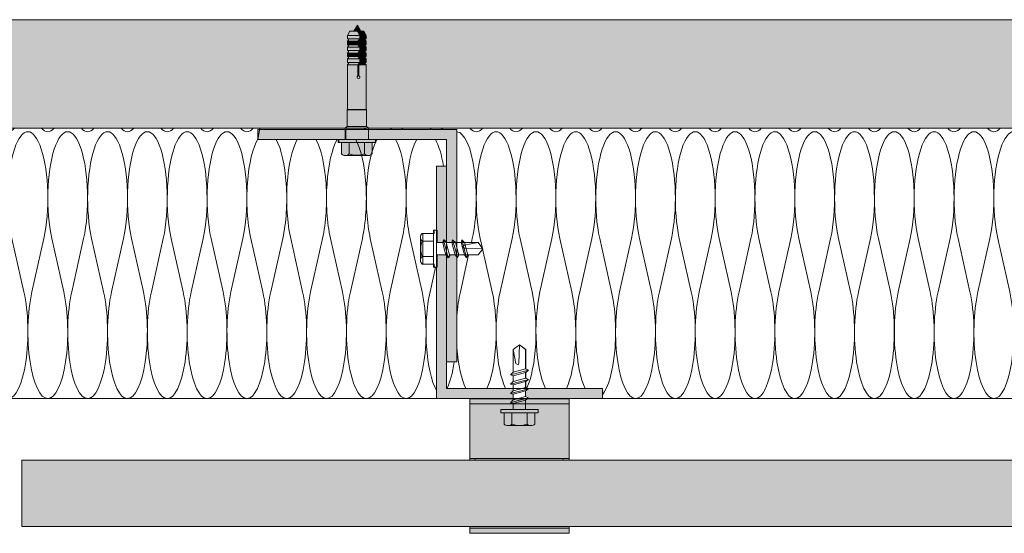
# Model space of a CAD drawing. Extents: x -106507 to -42801, y 48734 to 74234.
# Tile 10 of 69: x -93536 to -90568, y 68486 to 70034. Entities that reach past the tile are written whole.
import ezdxf

# ---------------------------------------------------------------- set-up
doc = ezdxf.new("R2010")
doc.units = 0
doc.header["$MEASUREMENT"] = 0
for name, color, linetype, lineweight, true_color in [('2D - Ogólne_Pen_No__2', 7, 'Continuous', 15, 0x7f7f7f), ('2D Drafting - General_Pen_No__102', 7, 'Continuous', 13, 0xcccccc), ('2D Drafting - General_Pen_No__141', 7, 'Continuous', 0, 0xe8e8e8), ('2D Drafting - General_Pen_No__2', 7, 'Continuous', 15, 0x7f7f7f), ('2D Drafting - General_Pen_No__61', 7, 'Continuous', 20, 0x6a6a6a), ('2D Drafting - General_Pen_No__81', 7, 'Continuous', 20, 0x6a6a6a)]:
    doc.layers.add(name, color=color, linetype=linetype, lineweight=lineweight, true_color=true_color)
doc.layers.add('2D Drafting - General_Pen_No__1', color=7, linetype='Continuous', lineweight=13)
doc.layers.add('2D Drafting - General_Pen_No__121', color=255, linetype='Continuous', lineweight=0)

# ---------------------------------------------------------------- blocks, each defined once
blk = doc.blocks.new('*X30')
at = {"layer": '2D Drafting - General_Pen_No__61', "linetype": 'Continuous'}
for p, q in [((-92171.9, 69374.7), (-92174.7, 69362.3)), ((-92147.9, 69374.7), (-92141.2, 69344.7)), ((-92051.9, 69374.7), (-92087.9, 69213.9)), ((-92027.9, 69374.7), (-91991.9, 69213.9)), ((-91931.9, 69374.7), (-91967.9, 69213.9)), ((-91907.9, 69374.7), (-91871.9, 69213.9)), ((-91811.9, 69374.7), (-91847.9, 69213.9)), ((-91787.9, 69374.7), (-91751.9, 69213.9)), ((-91691.9, 69374.7), (-91727.9, 69213.9)), ((-91667.9, 69374.7), (-91631.9, 69213.9)), ((-91571.9, 69374.7), (-91607.9, 69213.9)), ((-91547.9, 69374.7), (-91511.9, 69213.9)), ((-91451.9, 69374.7), (-91487.9, 69213.9)), ((-91427.9, 69374.7), (-91391.9, 69213.9)), ((-91331.9, 69374.7), (-91367.9, 69213.9)), ((-91307.9, 69374.7), (-91271.9, 69213.9)), ((-91211.9, 69374.7), (-91247.9, 69213.9)), ((-91187.9, 69374.7), (-91151.9, 69213.9)), ((-91091.9, 69374.7), (-91127.9, 69213.9)), ((-91067.9, 69374.7), (-91031.9, 69213.9)), ((-90971.9, 69374.7), (-91007.9, 69213.9)), ((-90947.9, 69374.7), (-90911.9, 69213.9)), ((-90851.9, 69374.7), (-90887.9, 69213.9)), ((-90827.9, 69374.7), (-90791.9, 69213.9)), ((-90731.9, 69374.7), (-90767.9, 69213.9)), ((-90707.9, 69374.7), (-90671.9, 69213.9)), ((-90611.9, 69374.7), (-90647.9, 69213.9)), ((-90587.9, 69374.7), (-90551.9, 69213.9)), ((-92183, 69325), (-92207.9, 69213.9)), ((-92140.8, 69343.1), (-92111.9, 69213.9))]:
    blk.add_line(p, q, dxfattribs=at)
for centre, start_param, end_param in [((-92099.9, 69495.3), 0.927295, 5.35589), ((-91979.9, 69495.3), 0.927295, 5.35589), ((-91859.9, 69495.3), 0.927295, 5.35589), ((-91739.9, 69495.3), 0.927295, 5.35589), ((-91619.9, 69495.3), 0.927295, 5.35589), ((-91499.9, 69495.3), 0.927295, 5.35589), ((-91379.9, 69495.3), 0.927295, 5.35589), ((-91259.9, 69495.3), 0.927295, 5.35589), ((-91139.9, 69495.3), 0.927295, 5.35589), ((-91019.9, 69495.3), 0.927295, 5.35589), ((-90899.9, 69495.3), 0.927295, 5.35589), ((-90779.9, 69495.3), 0.927295, 5.35589), ((-90659.9, 69495.3), 0.927295, 5.35589), ((-90539.9, 69495.3), 0.927295, 5.35589), ((-92399.9, 69897.3), 5.962114, 6.023139), ((-92399.9, 69897.3), 0.260046, 0.321072), ((-92279.9, 69897.3), 5.962114, 6.023139), ((-92279.9, 69897.3), 0.260046, 0.321072), ((-92219.9, 69495.3), 0.927295, 3.112603), ((-92159.9, 69897.3), 5.962114, 6.283185), ((-92159.9, 69897.3), 0, 0.321072), ((-92039.9, 69897.3), 5.962114, 6.283185), ((-92039.9, 69897.3), 0, 0.321072), ((-91919.9, 69897.3), 5.962114, 6.283185), ((-91919.9, 69897.3), 0, 0.321072), ((-91799.9, 69897.3), 5.962114, 6.283185), ((-91799.9, 69897.3), 0, 0.321072), ((-91679.9, 69897.3), 5.962114, 6.283185), ((-91679.9, 69897.3), 0, 0.321072), ((-91559.9, 69897.3), 5.962114, 6.283185), ((-91559.9, 69897.3), 0, 0.321072), ((-91439.9, 69897.3), 5.962114, 6.283185), ((-91439.9, 69897.3), 0, 0.321072), ((-91319.9, 69897.3), 5.962114, 6.283185), ((-91319.9, 69897.3), 0, 0.321072), ((-91199.9, 69897.3), 5.962114, 6.283185), ((-91199.9, 69897.3), 0, 0.321072), ((-91079.9, 69897.3), 5.962114, 6.283185), ((-91079.9, 69897.3), 0, 0.321072), ((-90959.9, 69897.3), 5.962114, 6.283185), ((-90959.9, 69897.3), 0, 0.321072), ((-90839.9, 69897.3), 5.962114, 6.283185), ((-90839.9, 69897.3), 0, 0.321072), ((-90719.9, 69897.3), 5.962114, 6.283185), ((-90719.9, 69897.3), 0, 0.321072), ((-90599.9, 69897.3), 5.962114, 6.283185), ((-90599.9, 69897.3), 0, 0.321072), ((-92159.9, 69093.3), 4.068888, 4.471032), ((-92159.9, 69093.3), 0.553392, 2.214297), ((-92039.9, 69093.3), 4.068888, 5.729793), ((-92039.9, 69093.3), 0.571829, 2.214297), ((-91919.9, 69093.3), 4.068888, 5.729793), ((-91919.9, 69093.3), 0.553392, 2.214297), ((-91799.9, 69093.3), 4.068888, 5.729793), ((-91799.9, 69093.3), 0.34394, 2.214297), ((-91679.9, 69093.3), 4.068888, 6.283185), ((-91679.9, 69093.3), 0, 2.214297), ((-91559.9, 69093.3), 4.068888, 6.283185), ((-91559.9, 69093.3), 0, 2.214297), ((-91439.9, 69093.3), 4.068888, 6.283185), ((-91439.9, 69093.3), 0, 2.214297), ((-91319.9, 69093.3), 4.068888, 6.283185), ((-91319.9, 69093.3), 0, 2.214297), ((-91199.9, 69093.3), 4.068888, 6.283185), ((-91199.9, 69093.3), 0, 2.214297), ((-91079.9, 69093.3), 4.068888, 6.283185), ((-91079.9, 69093.3), 0, 2.214297), ((-90959.9, 69093.3), 4.068888, 6.283185), ((-90959.9, 69093.3), 0, 2.214297), ((-90839.9, 69093.3), 4.068888, 6.283185), ((-90839.9, 69093.3), 0, 2.214297), ((-90719.9, 69093.3), 4.068888, 6.283185), ((-90719.9, 69093.3), 0, 2.214297), ((-90599.9, 69093.3), 4.068888, 6.283185), ((-90599.9, 69093.3), 0, 2.214297), ((-92159.9, 69093.3), 4.953746, 5.729793), ((-92279.9, 69093.3), 0.553392, 1.104937)]:
    blk.add_ellipse(centre, major_axis=(0, -201), ratio=0.298507, start_param=start_param, end_param=end_param, dxfattribs=at)
blk = doc.blocks.new('Fill_15')
at = {"layer": '2D Drafting - General_Pen_No__2', "linetype": 'Continuous'}
for p, q in [((-92485.1, 69703.1), (-92485.1, 69706.6)), ((-92485.1, 69706.6), (-91689.4, 69706.6)), ((-92218.2, 69703.1), (-92485.1, 69703.1)), ((-92218.2, 69692.3), (-92218.2, 69703.1)), ((-92218.2, 69362.3), (-92218.2, 69692.3)), ((-91689.4, 69706.6), (-83399.9, 69706.6)), ((-92205.4, 69362.3), (-92218.2, 69362.3)), ((-92203.3, 69370.5), (-92205.4, 69362.3)), ((-92195.1, 69362.3), (-92203.3, 69370.5)), ((-92154.4, 69362.3), (-92195.1, 69362.3)), ((-92140.4, 69343.7), (-92154.4, 69362.3)), ((-92216.7, 69316.8), (-92212.9, 69325)), ((-92212.9, 69325), (-92195.5, 69325)), ((-92195.5, 69325), (-92188.9, 69316.8)), ((-92188.9, 69316.8), (-92185.1, 69325)), ((-92185.1, 69325), (-92154.4, 69325)), ((-92154.4, 69325), (-92140.4, 69343.7)), ((-92218.2, 69003), (-92218.2, 69318.6)), ((-92218.2, 69318.6), (-92216.7, 69316.8)), ((-92029.7, 69054.1), (-92048.3, 69040.2)), ((-92011, 69040.2), (-92029.7, 69054.1)), ((-92048.3, 69040.2), (-92048.3, 68971.6)), ((-92011, 68981.6), (-92011, 69040.2)), ((-92249.7, 68922.3), (-92249.7, 69003)), ((-92249.7, 69003), (-92248.2, 69003)), ((-92248.2, 69003), (-92218.2, 69003)), ((-92048.3, 68971.6), (-92056.5, 68963.4)), ((-92002.8, 68977.8), (-92011, 68981.6)), ((-92011, 68971.2), (-92002.8, 68977.8)), ((-92011, 68953.8), (-92011, 68971.2)), ((-92056.5, 68963.4), (-92048.3, 68961.2)), ((-92048.3, 68943.8), (-92056.5, 68935.6)), ((-92056.5, 68935.6), (-92048.3, 68933.4)), ((-92048.3, 68961.2), (-92048.3, 68943.8)), ((-92002.8, 68950), (-92011, 68953.8)), ((-92011, 68943.4), (-92002.8, 68950)), ((-92011, 68926), (-92011, 68943.4)), ((-92048.3, 68922.3), (-92249.7, 68922.3)), ((-92048.3, 68933.4), (-92048.3, 68922.3)), ((-92003.2, 68922.3), (-92011, 68926)), ((-91779.7, 68922.3), (-92003.2, 68922.3)), ((-91779.7, 68892.3), (-91779.7, 68922.3)), ((-91689.4, 68892.3), (-91779.7, 68892.3)), ((-83399.9, 68892.3), (-91689.4, 68892.3))]:
    blk.add_line(p, q, dxfattribs=at)
at = {"layer": '2D Drafting - General_Pen_No__61', "linetype": 'Continuous'}
blk.add_blockref('*X30', (0, 0), dxfattribs=at)
blk = doc.blocks.new('*X32')
at = {"layer": '2D Drafting - General_Pen_No__61', "linetype": 'Continuous'}
for q in [(-91979, 68892.3), (-91974.1, 68891.5)]:
    blk.add_line((-91977.6, 68892), q, dxfattribs=at)
blk = doc.blocks.new('Fill_16')
at = {"layer": '2D Drafting - General_Pen_No__1', "linetype": 'Continuous'}
for p, q in [((-92006.3, 68891.5), (-92005.3, 68892.3)), ((-91879.7, 68891.5), (-92006.3, 68891.5)), ((-92005.3, 68892.3), (-91879.7, 68892.3)), ((-91879.7, 68892.3), (-91879.7, 68891.5))]:
    blk.add_line(p, q, dxfattribs=at)
at = {"layer": '2D Drafting - General_Pen_No__61', "linetype": 'Continuous'}
blk.add_blockref('*X32', (0, 0), dxfattribs=at)
blk = doc.blocks.new('*X34')
at = {"layer": '2D Drafting - General_Pen_No__61', "linetype": 'Continuous'}
for p, q in [((-94759.2, 69374.7), (-94723.2, 69213.9)), ((-94663.2, 69374.7), (-94699.2, 69213.9)), ((-94639.2, 69374.7), (-94603.2, 69213.9)), ((-94543.2, 69374.7), (-94579.2, 69213.9)), ((-94519.2, 69374.7), (-94483.2, 69213.9)), ((-94423.2, 69374.7), (-94459.2, 69213.9)), ((-94399.2, 69374.7), (-94363.2, 69213.9)), ((-94303.2, 69374.7), (-94339.2, 69213.9)), ((-94279.2, 69374.7), (-94243.2, 69213.9)), ((-94183.2, 69374.7), (-94219.2, 69213.9)), ((-94159.2, 69374.7), (-94123.2, 69213.9)), ((-94063.2, 69374.7), (-94099.2, 69213.9)), ((-94039.2, 69374.7), (-94003.2, 69213.9)), ((-93943.2, 69374.7), (-93979.2, 69213.9)), ((-93919.2, 69374.7), (-93883.2, 69213.9)), ((-93823.2, 69374.7), (-93859.2, 69213.9)), ((-93799.2, 69374.7), (-93763.2, 69213.9)), ((-93703.2, 69374.7), (-93739.2, 69213.9)), ((-93679.2, 69374.7), (-93643.2, 69213.9)), ((-93583.2, 69374.7), (-93619.2, 69213.9)), ((-93559.2, 69374.7), (-93523.2, 69213.9)), ((-93463.2, 69374.7), (-93499.2, 69213.9)), ((-93439.2, 69374.7), (-93403.2, 69213.9)), ((-93343.2, 69374.7), (-93379.2, 69213.9)), ((-93319.2, 69374.7), (-93283.2, 69213.9)), ((-93223.2, 69374.7), (-93259.2, 69213.9)), ((-93199.2, 69374.7), (-93163.2, 69213.9)), ((-93103.2, 69374.7), (-93139.2, 69213.9)), ((-93079.2, 69374.7), (-93043.2, 69213.9)), ((-92983.2, 69374.7), (-93019.2, 69213.9)), ((-92959.2, 69374.7), (-92923.2, 69213.9)), ((-92863.2, 69374.7), (-92899.2, 69213.9)), ((-92839.2, 69374.7), (-92803.2, 69213.9)), ((-92743.2, 69374.7), (-92779.2, 69213.9)), ((-92719.2, 69374.7), (-92683.2, 69213.9)), ((-92623.2, 69374.7), (-92659.2, 69213.9)), ((-92599.2, 69374.7), (-92563.2, 69213.9)), ((-92503.2, 69374.7), (-92539.2, 69213.9)), ((-92479.2, 69374.7), (-92443.2, 69213.9)), ((-92383.2, 69374.7), (-92419.2, 69213.9)), ((-92359.2, 69374.7), (-92323.2, 69213.9)), ((-94800.5, 69297.4), (-94819.2, 69213.9)), ((-92282.7, 69287.7), (-92299.2, 69213.9))]:
    blk.add_line(p, q, dxfattribs=at)
for centre, start_param, end_param in [((-94231.2, 69495.3), 4.068888, 8.497483), ((-94111.2, 69495.3), 4.068888, 8.497483), ((-93991.2, 69495.3), 4.068888, 8.497483), ((-93871.2, 69495.3), 4.068888, 8.497483), ((-93751.2, 69495.3), 4.068888, 8.497483), ((-93631.2, 69495.3), 4.068888, 8.497483), ((-93511.2, 69495.3), 4.068888, 8.497483), ((-93391.2, 69495.3), 4.068888, 8.497483), ((-93271.2, 69495.3), 4.068888, 8.497483), ((-93151.2, 69495.3), 4.068888, 8.497483), ((-93031.2, 69495.3), 4.068888, 8.497483), ((-92911.2, 69495.3), 4.068888, 8.497483), ((-94291.2, 69897.3), 3.257061, 3.462663), ((-94171.2, 69897.3), 2.820522, 3.141593), ((-94171.2, 69897.3), 3.141593, 3.462663), ((-94051.2, 69897.3), 2.820522, 3.141593), ((-94051.2, 69897.3), 3.141593, 3.462663), ((-93931.2, 69897.3), 2.820522, 3.141593), ((-93931.2, 69897.3), 3.141593, 3.462663), ((-93811.2, 69897.3), 2.820522, 3.141593), ((-93811.2, 69897.3), 3.141593, 3.462663), ((-93691.2, 69897.3), 2.820522, 3.141593), ((-93691.2, 69897.3), 3.141593, 3.462663), ((-93571.2, 69897.3), 2.820522, 3.141593), ((-93571.2, 69897.3), 3.141593, 3.462663), ((-93451.2, 69897.3), 2.820522, 3.141593), ((-93451.2, 69897.3), 3.141593, 3.462663), ((-93331.2, 69897.3), 2.820522, 3.141593), ((-93331.2, 69897.3), 3.141593, 3.462663), ((-93211.2, 69897.3), 2.820522, 3.141593), ((-93211.2, 69897.3), 3.141593, 3.462663), ((-93091.2, 69897.3), 2.820522, 3.141593), ((-93091.2, 69897.3), 3.141593, 3.462663), ((-92971.2, 69897.3), 2.820522, 3.141593), ((-92971.2, 69897.3), 3.141593, 3.462663), ((-92851.2, 69897.3), 2.820522, 3.141593), ((-92851.2, 69897.3), 3.141593, 3.462663), ((-94831.2, 69495.3), 4.160174, 5.797528), ((-94711.2, 69495.3), 0.485657, 2.214297), ((-94711.2, 69495.3), 4.068888, 5.797528), ((-94591.2, 69495.3), 0.485657, 2.214297), ((-94591.2, 69495.3), 4.068888, 5.797528), ((-94471.2, 69495.3), 0.485657, 2.214297), ((-94471.2, 69495.3), 4.068888, 5.797528), ((-94351.2, 69495.3), 0.485657, 2.214297), ((-94351.2, 69495.3), 4.068888, 5.797528), ((-92791.2, 69495.3), 0.455257, 2.214297), ((-92791.2, 69495.3), 4.068888, 5.797528), ((-92671.2, 69495.3), 0.485657, 2.214297), ((-92671.2, 69495.3), 4.068888, 5.797528), ((-92551.2, 69495.3), 0.485657, 2.214297), ((-92551.2, 69495.3), 4.068888, 5.797528), ((-92431.2, 69495.3), 0.485657, 2.214297), ((-92431.2, 69495.3), 4.068888, 5.797528), ((-92311.2, 69495.3), 0.485657, 2.214297), ((-92311.2, 69495.3), 5.215995, 5.797528), ((-94771.2, 69093.3), 0.927295, 1.034619), ((-94651.2, 69093.3), 0.927295, 3.141593), ((-94651.2, 69093.3), 3.141593, 5.35589), ((-94531.2, 69093.3), 0.927295, 3.141593), ((-94531.2, 69093.3), 3.141593, 5.35589), ((-94411.2, 69093.3), 0.927295, 3.141593), ((-94411.2, 69093.3), 3.141593, 5.35589), ((-94291.2, 69093.3), 0.927295, 3.141593), ((-94291.2, 69093.3), 3.141593, 5.35589), ((-94171.2, 69093.3), 0.927295, 3.141593), ((-94171.2, 69093.3), 3.141593, 5.35589), ((-94051.2, 69093.3), 0.927295, 3.141593), ((-94051.2, 69093.3), 3.141593, 5.35589), ((-93931.2, 69093.3), 0.927295, 3.141593), ((-93931.2, 69093.3), 3.141593, 5.35589), ((-93811.2, 69093.3), 0.927295, 3.141593), ((-93811.2, 69093.3), 3.141593, 5.35589), ((-93691.2, 69093.3), 0.927295, 3.141593), ((-93691.2, 69093.3), 3.141593, 5.35589), ((-93571.2, 69093.3), 0.927295, 3.141593), ((-93571.2, 69093.3), 3.141593, 5.35589), ((-93451.2, 69093.3), 0.927295, 3.141593), ((-93451.2, 69093.3), 3.141593, 5.35589), ((-93331.2, 69093.3), 0.927295, 3.141593), ((-93331.2, 69093.3), 3.141593, 5.35589), ((-93211.2, 69093.3), 0.927295, 3.141593), ((-93211.2, 69093.3), 3.141593, 5.35589), ((-93091.2, 69093.3), 0.927295, 3.141593), ((-93091.2, 69093.3), 3.141593, 5.35589), ((-92971.2, 69093.3), 0.927295, 3.141593), ((-92971.2, 69093.3), 3.141593, 5.35589), ((-92851.2, 69093.3), 0.927295, 3.141593), ((-92851.2, 69093.3), 3.141593, 5.35589), ((-92731.2, 69093.3), 0.927295, 3.141593), ((-92731.2, 69093.3), 3.141593, 5.35589), ((-92611.2, 69093.3), 0.927295, 3.141593), ((-92611.2, 69093.3), 3.141593, 5.35589), ((-92491.2, 69093.3), 0.927295, 3.141593), ((-92491.2, 69093.3), 3.141593, 5.35589), ((-92371.2, 69093.3), 0.927295, 3.141593), ((-92371.2, 69093.3), 3.141593, 5.35589), ((-92251.2, 69093.3), 0.927295, 2.648145), ((-94771.2, 69093.3), 2.106973, 3.141593)]:
    blk.add_ellipse(centre, major_axis=(0, 201), ratio=0.298507, start_param=start_param, end_param=end_param, dxfattribs=at)
blk = doc.blocks.new('Fill_17')
at = {"layer": '2D Drafting - General_Pen_No__2', "linetype": 'Continuous'}
for p, q in [((-93560.3, 69706.6), (-94290.8, 69706.6)), ((-94290.8, 69706.6), (-94290.1, 69703.1)), ((-94290.1, 69703.1), (-94284.3, 69703.1)), ((-94284.3, 69703.1), (-94284.3, 69673.1)), ((-92811.7, 69706.6), (-93561.2, 69706.6)), ((-93561.2, 69706.6), (-93560.3, 69706.6)), ((-92818.2, 69673.1), (-92811.7, 69706.6)), ((-94852.8, 69673.1), (-94852.8, 69592.3)), ((-94721, 69673.1), (-94852.8, 69673.1)), ((-94601.9, 69673.1), (-94721, 69673.1)), ((-94566.8, 69673.1), (-94601.9, 69673.1)), ((-94456.4, 69673.1), (-94566.8, 69673.1)), ((-94284.3, 69673.1), (-94456.4, 69673.1)), ((-92623.4, 69673.1), (-92818.2, 69673.1)), ((-92574.1, 69673.1), (-92623.4, 69673.1)), ((-92462.2, 69673.1), (-92574.1, 69673.1)), ((-92396.2, 69673.1), (-92462.2, 69673.1)), ((-92249.7, 69673.1), (-92396.2, 69673.1)), ((-92249.7, 69592.3), (-92249.7, 69673.1)), ((-94852.8, 69592.3), (-94822.8, 69592.3)), ((-94822.8, 69592.3), (-94822.8, 69399.6)), ((-92279.7, 69399.6), (-92279.7, 69592.3)), ((-92279.7, 69592.3), (-92249.7, 69592.3)), ((-94822.8, 69399.6), (-94813.5, 69399.6)), ((-94813.5, 69399.6), (-94813.5, 69389.9)), ((-94813.5, 69389.9), (-94779.3, 69389.9)), ((-92321, 69297.4), (-92321, 69389.9)), ((-92321, 69389.9), (-92286.8, 69389.9)), ((-92286.8, 69389.9), (-92286.8, 69399.6)), ((-92286.8, 69399.6), (-92279.7, 69399.6)), ((-94774.4, 69378.2), (-94774.4, 69309.1)), ((-94779.3, 69297.4), (-94813.5, 69297.4)), ((-94813.5, 69297.4), (-94813.5, 69287.7)), ((-92286.8, 69297.4), (-92321, 69297.4)), ((-92286.8, 69287.7), (-92286.8, 69297.4)), ((-94813.5, 69287.7), (-94822.8, 69287.7)), ((-94822.8, 69287.7), (-94822.8, 68892.3)), ((-92279.7, 69287.7), (-92286.8, 69287.7)), ((-92279.7, 68892.3), (-92279.7, 69287.7)), ((-94822.8, 68892.3), (-93561.2, 68892.3)), ((-93561.2, 68892.3), (-92279.7, 68892.3))]:
    blk.add_line(p, q, dxfattribs=at)
for centre, start, end in [((-94790.8, 69378.2), 0, 45.522), ((-94790.8, 69309.1), 314.478, 0)]:
    blk.add_arc(centre, 16.3, start, end, dxfattribs=at)
at = {"layer": '2D Drafting - General_Pen_No__61', "linetype": 'Continuous'}
blk.add_blockref('*X34', (0, 0), dxfattribs=at)

msp = doc.modelspace()

# ---------------------------------------------------------------- hatches: boundary and pattern name
at = {"layer": '2D Drafting - General_Pen_No__102', "linetype": 'Continuous'}
for points in [[(-92179.67, 68876.49), (-91879.67, 68876.49), (-91879.67, 68891.49), (-92179.67, 68891.49)], [(-91879.67, 68711.49), (-91879.67, 68876.49), (-92179.67, 68876.49), (-92179.67, 68711.49)], [(-92179.67, 68711.49), (-92179.67, 68706.58), (-91879.67, 68706.58), (-91879.67, 68711.49)], [(-91879.67, 68501.49), (-91879.67, 68506.58), (-92179.67, 68506.58), (-92179.67, 68501.49)], [(-91879.67, 68486.49), (-91879.67, 68501.49), (-92179.67, 68501.49), (-92179.67, 68486.49)]]:
    msp.add_hatch(color=256, dxfattribs=at).paths.add_polyline_path(points, flags=0)
at = {"layer": '2D Drafting - General_Pen_No__121', "linetype": 'Continuous'}
for points in [[(-92518.16, 70017.66), (-92528.97, 69998.93), (-92507.35, 69998.93)], [(-92540.93, 69998.93), (-92548.08, 69986.55), (-92510.59, 69986.55), (-92517.74, 69998.93)], [(-92548.08, 69976.2), (-92510.59, 69976.2), (-92510.59, 69986.55), (-92548.08, 69986.55)], [(-92545.12, 69976.2), (-92545.12, 69972.5), (-92548.08, 69968.76), (-92516.34, 69968.76), (-92510.59, 69976.2)], [(-92517.74, 69998.93), (-92510.59, 69986.55), (-92507.64, 69986.55), (-92514.78, 69998.93)], [(-92513.38, 69968.76), (-92507.64, 69976.2), (-92510.59, 69976.2), (-92516.34, 69968.76)], [(-92514.78, 69998.93), (-92507.64, 69986.55), (-92491.73, 69986.55), (-92498.87, 69998.93)], [(-92494.68, 69976.2), (-92507.64, 69976.2), (-92513.38, 69968.76), (-92491.73, 69968.76), (-92494.68, 69972.5)], [(-92507.64, 69976.2), (-92507.64, 69986.55), (-92510.59, 69986.55), (-92510.59, 69976.2)], [(-92507.64, 69976.2), (-92491.73, 69976.2), (-92491.73, 69986.55), (-92507.64, 69986.55)], [(-92548.08, 69968.76), (-92548.08, 69958.4), (-92516.34, 69958.4), (-92516.34, 69968.76)], [(-92545.12, 69958.4), (-92545.12, 69954.7), (-92548.08, 69950.96), (-92510.59, 69950.96), (-92516.34, 69958.4)], [(-92548.08, 69950.96), (-92548.08, 69940.61), (-92510.59, 69940.61), (-92510.59, 69950.96)], [(-92513.38, 69958.4), (-92513.38, 69968.76), (-92516.34, 69968.76), (-92516.34, 69958.4)], [(-92516.34, 69958.4), (-92510.59, 69950.96), (-92507.64, 69950.96), (-92513.38, 69958.4)], [(-92491.73, 69968.76), (-92513.38, 69968.76), (-92513.38, 69958.4), (-92491.73, 69958.4)], [(-92494.68, 69958.4), (-92513.38, 69958.4), (-92507.64, 69950.96), (-92491.73, 69950.96), (-92494.68, 69954.7)], [(-92510.59, 69950.96), (-92510.59, 69940.61), (-92507.64, 69940.61), (-92507.64, 69950.96)], [(-92491.73, 69950.96), (-92507.64, 69950.96), (-92507.64, 69940.61), (-92491.73, 69940.61)], [(-92545.12, 69940.61), (-92545.12, 69936.91), (-92548.08, 69933.16), (-92516.34, 69933.16), (-92510.59, 69940.61)], [(-92548.08, 69922.81), (-92516.34, 69922.81), (-92516.34, 69933.16), (-92548.08, 69933.16)], [(-92545.12, 69922.81), (-92545.12, 69919.11), (-92548.08, 69915.37), (-92510.59, 69915.37), (-92516.34, 69922.81)], [(-92548.08, 69905.01), (-92510.59, 69905.01), (-92510.59, 69915.37), (-92548.08, 69915.37)], [(-92510.59, 69940.61), (-92516.34, 69933.16), (-92513.38, 69933.16), (-92507.64, 69940.61)], [(-92513.38, 69922.81), (-92513.38, 69933.16), (-92516.34, 69933.16), (-92516.34, 69922.81)], [(-92516.34, 69922.81), (-92510.59, 69915.37), (-92507.64, 69915.37), (-92513.38, 69922.81)], [(-92513.38, 69933.16), (-92491.73, 69933.16), (-92494.68, 69936.91), (-92494.68, 69940.61), (-92507.64, 69940.61)], [(-92491.73, 69933.16), (-92513.38, 69933.16), (-92513.38, 69922.81), (-92491.73, 69922.81)], [(-92494.68, 69922.81), (-92513.38, 69922.81), (-92507.64, 69915.37), (-92491.73, 69915.37), (-92494.68, 69919.11)], [(-92507.64, 69905.01), (-92507.64, 69915.37), (-92510.59, 69915.37), (-92510.59, 69905.01)], [(-92491.73, 69915.37), (-92507.64, 69915.37), (-92507.64, 69905.01), (-92491.73, 69905.01)], [(-92545.12, 69905.01), (-92545.12, 69901.31), (-92548.08, 69897.57), (-92516.34, 69897.57), (-92510.59, 69905.01)], [(-92548.08, 69763.15), (-92491.73, 69763.15), (-92491.73, 69897.57), (-92513.38, 69897.57), (-92513.38, 69864.26, -5.4750432), (-92516.34, 69864.26), (-92516.34, 69897.57), (-92548.08, 69897.57)], [(-92516.34, 69897.57), (-92516.34, 69864.26, 5.4750432), (-92513.38, 69864.26), (-92513.38, 69897.57)], [(-92513.38, 69897.57), (-92507.64, 69905.01), (-92510.59, 69905.01), (-92516.34, 69897.57)], [(-92494.68, 69905.01), (-92507.64, 69905.01), (-92513.38, 69897.57), (-92491.73, 69897.57), (-92494.68, 69901.31)], [(-92549.32, 69761.91), (-92490.48, 69761.91), (-92491.73, 69763.15), (-92548.08, 69763.15)], [(-92549.32, 69712.16), (-92490.48, 69712.16), (-92490.48, 69761.91), (-92549.32, 69761.91)], [(-92554.64, 69706.58), (-92485.07, 69706.58), (-92485.07, 69706.75), (-92490.48, 69712.16), (-92549.23, 69712.16), (-92554.64, 69706.75)], [(-92554.74, 69673.06), (-92518.06, 69673.06), (-92485.07, 69673.06), (-92485.07, 69703.06), (-92520.99, 69703.06), (-92554.74, 69703.06)], [(-92554.74, 69703.06), (-92554.74, 69673.06), (-92518.06, 69673.06), (-92485.07, 69673.06), (-92485.07, 69703.06), (-92521.94, 69703.06)], [(-92554.64, 69703.06), (-92521.94, 69703.06), (-92497.58, 69703.06), (-92493.21, 69706.58), (-92554.64, 69706.58)], [(-92518.06, 69673.06), (-92573.98, 69673.06), (-92573.98, 69663.74), (-92518.06, 69663.74), (-92462.14, 69663.74), (-92462.14, 69673.06)], [(-92566.11, 69663.74), (-92566.11, 69629.57, 0.4195601), (-92542.81, 69629.57), (-92542.81, 69663.74)], [(-92542.81, 69663.74), (-92542.81, 69629.57, 0.092424), (-92519.9, 69625.3, 0.092424), (-92496.99, 69629.57), (-92496.99, 69663.74), (-92519.9, 69663.74)], [(-92496.99, 69663.74), (-92496.99, 69629.57, 0.4195601), (-92473.69, 69629.57), (-92473.69, 69663.74)], [(-92519.9, 69625.3, -0.092424), (-92542.81, 69629.57, -0.201281), (-92554.46, 69624.68), (-92485.34, 69624.68, -0.201281), (-92496.99, 69629.57, -0.092424)]]:
    msp.add_hatch(color=256, dxfattribs=at).paths.add_polyline_path(points, flags=0)
at = {"layer": '2D Drafting - General_Pen_No__141', "linetype": 'Continuous'}
for points in [[(-92552.9, 69673.06), (-92818.16, 69673.06), (-92818.16, 69703.06), (-92688.16, 69703.06), (-92552.9, 69703.06)], [(-92249.67, 69673.06), (-92463.98, 69673.06), (-92485.07, 69673.06), (-92485.07, 69703.06), (-92218.16, 69703.06), (-92218.16, 69692.3), (-92218.16, 69362.29), (-92222.89, 69362.29), (-92231.09, 69370.49), (-92233.29, 69362.29), (-92249.67, 69362.29)], [(-92279.67, 69592.3), (-92249.67, 69592.3), (-92249.67, 69363.39), (-92256.77, 69370.49), (-92258.97, 69362.29), (-92277.5, 69362.29), (-92277.5, 69399.57), (-92279.67, 69399.57)], [(-92249.67, 68922.3), (-92048.31, 68922.3), (-92048.31, 68915.96), (-92056.51, 68907.76), (-92048.31, 68905.56), (-92048.31, 68892.3), (-92279.67, 68892.3), (-92279.67, 69287.73), (-92277.5, 69287.73), (-92277.5, 69325.01), (-92249.67, 69325.01)], [(-92218.16, 69321.3), (-92218.16, 69003.02), (-92249.67, 69003.02), (-92249.67, 69325.01), (-92248.98, 69325.01), (-92242.39, 69316.81), (-92238.58, 69325.01), (-92221.14, 69325.01)], [(-92003.17, 68922.3), (-91779.67, 68922.3), (-91779.67, 68892.3), (-92005.31, 68892.3), (-92002.83, 68894.3), (-92011.03, 68898.11), (-92011.03, 68915.55), (-92002.83, 68922.15)]]:
    msp.add_hatch(color=256, dxfattribs=at).paths.add_polyline_path(points, flags=0)
at = {"layer": '2D Drafting - General_Pen_No__81', "linetype": 'Continuous'}
h = msp.add_hatch(dxfattribs=at)
h.set_pattern_fill('Solid___Dashed', color=256, style=0, pattern_type=2)
h.set_pattern_definition([(45, (0, 0), (-70.71068, 70.71068), []), (45, (-35.36, 35.36), (-70.71068, 70.71068), [75, -25])])
h.paths.add_polyline_path([(-95413.06, 70033.7), (-95413.06, 69706.58), (-80798.57, 69706.58), (-80743.27, 69706.58), (-80705.99, 69706.58), (-80635.65, 69706.58), (-80523.64, 69706.58), (-80480.82, 69706.58), (-80207.94, 69706.58), (-78373.34, 69706.58), (-78373.34, 70033.7)], flags=0)
h = msp.add_hatch(dxfattribs=at)
h.set_pattern_fill('Beton', color=256, style=0, pattern_type=2)
h.set_pattern_definition([(45, (0, 0), (-70.71068, 70.71068), [75, -25]), (45, (7e-15, 70.71), (-70.71068, 70.71068), [75, -25])])
h.paths.add_polyline_path([(-81558.09, 68506.58), (-81558.09, 68706.58), (-93529.67, 68706.58), (-93529.67, 68506.58)], flags=0)
msp.add_hatch(color=256, dxfattribs=at).paths.add_polyline_path([(-92163.66, 68706.58), (-92163.66, 68711.49), (-91898.43, 68711.49), (-91898.43, 68706.58)], flags=0)
msp.add_hatch(color=256, dxfattribs=at).paths.add_polyline_path([(-92163.66, 68706.58), (-92163.66, 68711.49), (-91898.43, 68711.49), (-91898.43, 68706.58)], flags=0)

# ---------------------------------------------------------------- linework, layer by layer
at = {"layer": '2D - Ogólne_Pen_No__2', "linetype": 'Continuous'}
for p, q in [((-92528.97, 69998.93), (-92518.16, 70017.66)), ((-92507.35, 69998.93), (-92518.16, 70017.66)), ((-92540.93, 69998.93), (-92548.08, 69986.55)), ((-92548.08, 69986.55), (-92548.08, 69976.2)), ((-92491.73, 69986.55), (-92548.08, 69986.55)), ((-92491.73, 69976.2), (-92548.08, 69976.2)), ((-92545.12, 69976.2), (-92545.12, 69972.5)), ((-92498.87, 69998.93), (-92540.93, 69998.93)), ((-92517.74, 69998.93), (-92510.59, 69986.55)), ((-92510.59, 69976.2), (-92516.34, 69968.76)), ((-92514.78, 69998.93), (-92507.64, 69986.55)), ((-92507.64, 69976.2), (-92513.38, 69968.76)), ((-92510.59, 69986.55), (-92510.59, 69976.2)), ((-92507.64, 69986.55), (-92507.64, 69976.2)), ((-92498.87, 69998.93), (-92491.73, 69986.55)), ((-92494.68, 69976.2), (-92494.68, 69972.5)), ((-92491.73, 69986.55), (-92491.73, 69976.2)), ((-92545.12, 69972.5), (-92548.08, 69968.76)), ((-92548.08, 69968.76), (-92548.08, 69958.4)), ((-92491.73, 69968.76), (-92548.08, 69968.76)), ((-92548.08, 69958.4), (-92545.12, 69958.4)), ((-92491.73, 69958.4), (-92548.08, 69958.4)), ((-92545.12, 69954.7), (-92548.08, 69950.96)), ((-92548.08, 69950.96), (-92548.08, 69940.61)), ((-92491.73, 69950.96), (-92548.08, 69950.96)), ((-92545.12, 69958.4), (-92545.12, 69954.7)), ((-92516.34, 69968.76), (-92516.34, 69958.4)), ((-92516.34, 69958.4), (-92510.59, 69950.96)), ((-92513.38, 69968.76), (-92513.38, 69958.4)), ((-92513.38, 69958.4), (-92507.64, 69950.96)), ((-92510.59, 69950.96), (-92510.59, 69940.61)), ((-92507.64, 69950.96), (-92507.64, 69940.61)), ((-92494.68, 69972.5), (-92491.73, 69968.76)), ((-92494.68, 69958.4), (-92494.68, 69954.7)), ((-92491.73, 69958.4), (-92494.68, 69958.4)), ((-92494.68, 69954.7), (-92491.73, 69950.96)), ((-92491.73, 69968.76), (-92491.73, 69958.4)), ((-92491.73, 69950.96), (-92491.73, 69940.61)), ((-92548.08, 69940.61), (-92545.12, 69940.61)), ((-92491.73, 69940.61), (-92548.08, 69940.61)), ((-92545.12, 69936.91), (-92548.08, 69933.16)), ((-92548.08, 69933.16), (-92548.08, 69922.81)), ((-92491.73, 69933.16), (-92548.08, 69933.16)), ((-92548.08, 69922.81), (-92545.12, 69922.81)), ((-92491.73, 69922.81), (-92548.08, 69922.81)), ((-92545.12, 69919.11), (-92548.08, 69915.37)), ((-92548.08, 69915.37), (-92548.08, 69905.01)), ((-92491.73, 69915.37), (-92548.08, 69915.37)), ((-92545.12, 69940.61), (-92545.12, 69936.91)), ((-92545.12, 69922.81), (-92545.12, 69919.11)), ((-92510.59, 69940.61), (-92516.34, 69933.16)), ((-92516.34, 69933.16), (-92516.34, 69922.81)), ((-92516.34, 69922.81), (-92510.59, 69915.37)), ((-92507.64, 69940.61), (-92513.38, 69933.16)), ((-92513.38, 69933.16), (-92513.38, 69922.81)), ((-92513.38, 69922.81), (-92507.64, 69915.37)), ((-92510.59, 69915.37), (-92510.59, 69905.01)), ((-92507.64, 69915.37), (-92507.64, 69905.01)), ((-92494.68, 69940.61), (-92494.68, 69936.91)), ((-92491.73, 69940.61), (-92494.68, 69940.61)), ((-92494.68, 69936.91), (-92491.73, 69933.16)), ((-92494.68, 69922.81), (-92494.68, 69919.11)), ((-92491.73, 69922.81), (-92494.68, 69922.81)), ((-92494.68, 69919.11), (-92491.73, 69915.37)), ((-92491.73, 69933.16), (-92491.73, 69922.81)), ((-92491.73, 69915.37), (-92491.73, 69905.01)), ((-92548.08, 69905.01), (-92545.12, 69905.01)), ((-92491.73, 69905.01), (-92548.08, 69905.01)), ((-92545.12, 69901.31), (-92548.08, 69897.57)), ((-92548.08, 69897.57), (-92548.08, 69763.15)), ((-92491.73, 69897.57), (-92548.08, 69897.57)), ((-92545.12, 69905.01), (-92545.12, 69901.31)), ((-92510.59, 69905.01), (-92516.34, 69897.57)), ((-92516.34, 69897.57), (-92516.34, 69864.26)), ((-92507.64, 69905.01), (-92513.38, 69897.57)), ((-92513.38, 69897.57), (-92513.38, 69864.26)), ((-92494.68, 69905.01), (-92494.68, 69901.31)), ((-92491.73, 69905.01), (-92494.68, 69905.01)), ((-92494.68, 69901.31), (-92491.73, 69897.57)), ((-92491.73, 69897.57), (-92491.73, 69763.15)), ((-92548.08, 69763.15), (-92549.32, 69761.91)), ((-92549.32, 69761.91), (-92549.32, 69712.16)), ((-92490.48, 69761.91), (-92549.32, 69761.91)), ((-92548.08, 69763.15), (-92491.73, 69763.15)), ((-92491.73, 69763.15), (-92490.48, 69761.91)), ((-92490.48, 69761.91), (-92490.48, 69712.16)), ((-92549.32, 69712.16), (-92554.74, 69706.75)), ((-92490.48, 69712.16), (-92549.32, 69712.16)), ((-92490.48, 69712.16), (-92485.07, 69706.75)), ((-92554.74, 69706.75), (-92554.74, 69703.06)), ((-92554.74, 69703.06), (-92520.99, 69703.06)), ((-92485.07, 69703.06), (-92521.94, 69703.06)), ((-92485.07, 69706.75), (-92485.07, 69703.06))]:
    msp.add_line(p, q, dxfattribs=at)
msp.add_arc((-92514.86, 69860.35), 4.18, 110.70161, 69.29839, dxfattribs=at)
at = {"layer": '2D Drafting - General_Pen_No__2', "linetype": 'Continuous'}
for p, q in [((-81528.09, 70033.7), (-95413.06, 70033.7)), ((-81528.09, 70033.7), (-93529.67, 70033.7)), ((-95413.06, 69706.58), (-78373.34, 69706.58)), ((-92218.16, 69703.06), (-92818.16, 69703.06)), ((-92818.16, 69673.06), (-92818.16, 69703.06)), ((-92688.16, 69703.06), (-92218.16, 69703.06)), ((-92554.74, 69673.06), (-92554.74, 69703.06)), ((-92485.07, 69673.06), (-92485.07, 69703.06)), ((-92218.16, 69703.06), (-92218.16, 69692.3)), ((-92218.16, 69003.02), (-92218.16, 69692.3)), ((-92818.16, 69673.06), (-92249.67, 69673.06)), ((-92575.82, 69663.74), (-92575.82, 69673.06)), ((-92575.82, 69673.06), (-92519.9, 69673.06)), ((-92519.9, 69663.74), (-92575.82, 69663.74)), ((-92566.11, 69629.57), (-92566.11, 69663.74)), ((-92542.81, 69629.57), (-92542.81, 69663.74)), ((-92463.98, 69673.06), (-92519.9, 69673.06)), ((-92519.9, 69663.74), (-92463.98, 69663.74)), ((-92496.99, 69629.57), (-92496.99, 69663.74)), ((-92473.69, 69629.57), (-92473.69, 69663.74)), ((-92463.98, 69663.74), (-92463.98, 69673.06)), ((-92249.67, 69003.02), (-92249.67, 69673.06)), ((-92485.34, 69624.68), (-92554.46, 69624.68)), ((-92279.67, 69592.3), (-92249.67, 69592.3)), ((-92279.67, 68892.3), (-92279.67, 69592.3)), ((-92249.67, 68922.3), (-92249.67, 69592.3)), ((-92323.16, 69389.86), (-92288.99, 69389.86)), ((-92288.99, 69343.65), (-92288.99, 69399.57)), ((-92288.99, 69399.57), (-92279.67, 69399.57)), ((-92279.67, 69399.57), (-92279.67, 69343.65)), ((-92328.05, 69378.21), (-92328.05, 69309.09)), ((-92323.16, 69366.56), (-92288.99, 69366.56)), ((-92279.67, 69362.29), (-92261.13, 69362.29)), ((-92261.13, 69362.29), (-92258.94, 69370.49)), ((-92261.13, 69362.29), (-92256.14, 69343.65)), ((-92258.94, 69370.49), (-92250.74, 69362.29)), ((-92258.94, 69370.49), (-92251.74, 69343.65)), ((-92250.74, 69362.29), (-92245.74, 69343.65)), ((-92250.74, 69362.29), (-92233.29, 69362.29)), ((-92233.29, 69362.29), (-92231.09, 69370.49)), ((-92233.29, 69362.29), (-92231.09, 69370.49)), ((-92233.29, 69362.29), (-92228.3, 69343.65)), ((-92233.29, 69362.29), (-92228.3, 69343.65)), ((-92195.05, 69362.29), (-92233.29, 69362.29)), ((-92231.09, 69370.49), (-92222.89, 69362.29)), ((-92231.09, 69370.49), (-92223.9, 69343.65)), ((-92231.09, 69370.49), (-92222.89, 69362.29)), ((-92231.09, 69370.49), (-92223.9, 69343.65)), ((-92222.89, 69362.29), (-92217.9, 69343.65)), ((-92222.89, 69362.29), (-92217.9, 69343.65)), ((-92222.89, 69362.29), (-92205.45, 69362.29)), ((-92222.89, 69362.29), (-92154.39, 69362.29)), ((-92205.45, 69362.29), (-92203.25, 69370.49)), ((-92205.45, 69362.29), (-92200.46, 69343.65)), ((-92203.25, 69370.49), (-92195.05, 69362.29)), ((-92203.25, 69370.49), (-92196.06, 69343.65)), ((-92196.44, 69354.29), (-92200.21, 69348.08)), ((-92154.39, 69362.29), (-92196.44, 69354.29)), ((-92195.05, 69362.29), (-92190.06, 69343.65)), ((-92154.39, 69362.29), (-92140.41, 69343.65)), ((-92288.99, 69343.65), (-92288.99, 69287.73)), ((-92279.67, 69287.73), (-92279.67, 69343.65)), ((-92279.67, 69325.01), (-92251.14, 69325.01)), ((-92251.14, 69325.01), (-92256.14, 69343.65)), ((-92244.55, 69316.81), (-92251.74, 69343.65)), ((-92244.55, 69316.81), (-92251.14, 69325.01)), ((-92240.75, 69325.01), (-92245.74, 69343.65)), ((-92240.75, 69325.01), (-92244.55, 69316.81)), ((-92240.75, 69325.01), (-92223.3, 69325.01)), ((-92223.3, 69325.01), (-92228.3, 69343.65)), ((-92223.3, 69325.01), (-92228.3, 69343.65)), ((-92216.71, 69316.81), (-92223.9, 69343.65)), ((-92216.71, 69316.81), (-92223.9, 69343.65)), ((-92185.06, 69325.01), (-92223.3, 69325.01)), ((-92216.71, 69316.81), (-92223.3, 69325.01)), ((-92216.71, 69316.81), (-92223.3, 69325.01)), ((-92212.9, 69325.01), (-92217.9, 69343.65)), ((-92212.9, 69325.01), (-92217.9, 69343.65)), ((-92212.9, 69325.01), (-92216.71, 69316.81)), ((-92212.9, 69325.01), (-92216.71, 69316.81)), ((-92212.9, 69325.01), (-92195.46, 69325.01)), ((-92212.9, 69325.01), (-92154.39, 69325.01)), ((-92195.46, 69325.01), (-92200.46, 69343.65)), ((-92200.21, 69348.08), (-92195.36, 69345.39)), ((-92188.87, 69316.81), (-92196.06, 69343.65)), ((-92188.87, 69316.81), (-92195.46, 69325.01)), ((-92195.36, 69345.39), (-92140.41, 69343.65)), ((-92185.06, 69325.01), (-92190.06, 69343.65)), ((-92185.06, 69325.01), (-92188.87, 69316.81)), ((-92154.39, 69325.01), (-92140.41, 69343.65)), ((-92323.16, 69320.74), (-92288.99, 69320.74)), ((-92323.16, 69297.44), (-92288.99, 69297.44)), ((-92288.99, 69287.73), (-92279.67, 69287.73)), ((-92048.31, 69040.15), (-92029.67, 69054.13)), ((-92031.4, 68999.18), (-92029.67, 69054.13)), ((-92011.03, 69040.15), (-92029.67, 69054.13)), ((-92048.31, 69040.15), (-92040.3, 68998.1)), ((-92048.31, 68971.64), (-92048.31, 69040.15)), ((-92011.03, 68981.63), (-92011.03, 69040.15)), ((-92249.67, 69003.02), (-92218.16, 69003.02)), ((-92218.16, 69003.02), (-92248.16, 69003.02)), ((-92040.3, 68998.1), (-92034.1, 68994.33)), ((-92034.1, 68994.33), (-92031.4, 68999.18)), ((-92056.51, 68963.44), (-92048.31, 68971.64)), ((-92056.51, 68963.44), (-92029.67, 68970.64)), ((-92048.31, 68971.64), (-92029.67, 68976.64)), ((-92048.31, 68961.25), (-92029.67, 68966.24)), ((-92011.03, 68981.63), (-92029.67, 68976.64)), ((-92002.83, 68977.83), (-92029.67, 68970.64)), ((-92011.03, 68971.24), (-92029.67, 68966.24)), ((-92011.03, 68981.63), (-92002.83, 68977.83)), ((-92002.83, 68977.83), (-92011.03, 68971.24)), ((-92011.03, 68953.79), (-92011.03, 68971.24)), ((-92048.31, 68961.25), (-92056.51, 68963.44)), ((-92056.51, 68935.6), (-92048.31, 68943.8)), ((-92056.51, 68935.6), (-92029.67, 68942.79)), ((-92048.31, 68933.41), (-92056.51, 68935.6)), ((-92048.31, 68943.8), (-92048.31, 68961.25)), ((-92048.31, 68943.8), (-92029.67, 68948.8)), ((-92048.31, 68933.41), (-92029.67, 68938.4)), ((-92011.03, 68953.79), (-92029.67, 68948.8)), ((-92002.83, 68949.99), (-92029.67, 68942.79)), ((-92011.03, 68943.39), (-92029.67, 68938.4)), ((-92011.03, 68953.79), (-92002.83, 68949.99)), ((-92002.83, 68949.99), (-92011.03, 68943.39)), ((-92011.03, 68925.95), (-92011.03, 68943.39)), ((-91779.67, 68922.3), (-92249.67, 68922.3)), ((-92056.51, 68907.76), (-92048.31, 68915.96)), ((-92056.51, 68907.76), (-92029.67, 68914.95)), ((-92048.31, 68905.56), (-92056.51, 68907.76)), ((-92048.31, 68915.96), (-92048.31, 68933.41)), ((-92048.31, 68915.96), (-92029.67, 68920.96)), ((-92048.31, 68905.56), (-92029.67, 68910.56)), ((-92011.03, 68925.95), (-92029.67, 68920.96)), ((-92002.83, 68922.15), (-92029.67, 68914.95)), ((-92011.03, 68915.55), (-92029.67, 68910.56)), ((-92011.03, 68925.95), (-92002.83, 68922.15)), ((-92002.83, 68922.15), (-92011.03, 68915.55)), ((-92011.03, 68898.11), (-92011.03, 68915.55)), ((-91779.67, 68922.3), (-91779.67, 68892.3)), ((-91779.67, 68892.3), (-92279.67, 68892.3)), ((-91879.67, 68891.49), (-92179.67, 68891.49)), ((-92179.67, 68891.49), (-92179.67, 68876.49)), ((-92179.67, 68891.49), (-92179.67, 68711.49)), ((-91879.67, 68876.49), (-92179.67, 68876.49)), ((-92056.51, 68879.92), (-92048.31, 68888.12)), ((-92056.51, 68879.92), (-92029.67, 68887.11)), ((-92048.31, 68877.72), (-92056.51, 68879.92)), ((-92048.31, 68888.12), (-92048.31, 68905.56)), ((-92048.31, 68888.12), (-92029.67, 68893.12)), ((-92048.31, 68877.72), (-92029.67, 68882.72)), ((-92048.31, 68859.19), (-92048.31, 68877.72)), ((-92011.03, 68898.11), (-92029.67, 68893.12)), ((-92002.83, 68894.3), (-92029.67, 68887.11)), ((-92011.03, 68887.71), (-92029.67, 68882.72)), ((-92011.03, 68898.11), (-92002.83, 68894.3)), ((-92002.83, 68894.3), (-92011.03, 68887.71)), ((-92011.03, 68859.19), (-92011.03, 68887.71)), ((-91879.67, 68876.49), (-91879.67, 68891.49)), ((-91879.67, 68891.49), (-91879.67, 68711.49)), ((-92085.58, 68849.87), (-92085.58, 68859.19)), ((-92085.58, 68859.19), (-92029.67, 68859.19)), ((-92029.67, 68849.87), (-92085.58, 68849.87)), ((-92075.88, 68815.7), (-92075.88, 68849.87)), ((-92052.58, 68815.7), (-92052.58, 68849.87)), ((-91973.75, 68859.19), (-92029.67, 68859.19)), ((-92029.67, 68849.87), (-91973.75, 68849.87)), ((-92006.75, 68815.7), (-92006.75, 68849.87)), ((-91983.45, 68815.7), (-91983.45, 68849.87)), ((-91973.75, 68849.87), (-91973.75, 68859.19)), ((-92064.23, 68810.81), (-91995.1, 68810.81)), ((-81558.09, 68706.66), (-93529.67, 68706.66)), ((-93529.67, 68506.58), (-93529.67, 68706.58)), ((-92179.67, 68711.49), (-91879.67, 68711.49)), ((-92179.67, 68706.58), (-92179.67, 68711.49)), ((-91879.67, 68706.58), (-91879.67, 68711.49)), ((-81558.09, 68506.66), (-93529.67, 68506.66)), ((-92179.67, 68486.49), (-92179.67, 68506.58)), ((-92179.67, 68501.49), (-91879.67, 68501.49)), ((-91879.67, 68486.49), (-91879.67, 68506.58)), ((-92179.67, 68486.49), (-91879.67, 68486.49))]:
    msp.add_line(p, q, dxfattribs=at)
at = {"layer": '2D Drafting - General_Pen_No__2', "linetype": 'Continuous', "flags": 128}
for points in [[(-95413.06, 70033.7), (-95413.06, 69706.58), (-80798.57, 69706.58), (-80743.27, 69706.58), (-80705.99, 69706.58), (-80635.65, 69706.58), (-80523.64, 69706.58), (-80480.82, 69706.58), (-80207.94, 69706.58), (-78373.34, 69706.58), (-78373.34, 70033.7)], [(-92518.16, 70017.66), (-92528.97, 69998.93), (-92507.35, 69998.93)], [(-92540.93, 69998.93), (-92548.08, 69986.55), (-92510.59, 69986.55), (-92517.74, 69998.93)], [(-92548.08, 69976.2), (-92510.59, 69976.2), (-92510.59, 69986.55), (-92548.08, 69986.55)], [(-92545.12, 69976.2), (-92545.12, 69972.5), (-92548.08, 69968.76), (-92516.34, 69968.76), (-92510.59, 69976.2)], [(-92517.74, 69998.93), (-92510.59, 69986.55), (-92507.64, 69986.55), (-92514.78, 69998.93)], [(-92513.38, 69968.76), (-92507.64, 69976.2), (-92510.59, 69976.2), (-92516.34, 69968.76)], [(-92514.78, 69998.93), (-92507.64, 69986.55), (-92491.73, 69986.55), (-92498.87, 69998.93)], [(-92494.68, 69976.2), (-92507.64, 69976.2), (-92513.38, 69968.76), (-92491.73, 69968.76), (-92494.68, 69972.5)], [(-92507.64, 69976.2), (-92507.64, 69986.55), (-92510.59, 69986.55), (-92510.59, 69976.2)], [(-92507.64, 69976.2), (-92491.73, 69976.2), (-92491.73, 69986.55), (-92507.64, 69986.55)], [(-92548.08, 69968.76), (-92548.08, 69958.4), (-92516.34, 69958.4), (-92516.34, 69968.76)], [(-92545.12, 69958.4), (-92545.12, 69954.7), (-92548.08, 69950.96), (-92510.59, 69950.96), (-92516.34, 69958.4)], [(-92548.08, 69950.96), (-92548.08, 69940.61), (-92510.59, 69940.61), (-92510.59, 69950.96)], [(-92513.38, 69958.4), (-92513.38, 69968.76), (-92516.34, 69968.76), (-92516.34, 69958.4)], [(-92516.34, 69958.4), (-92510.59, 69950.96), (-92507.64, 69950.96), (-92513.38, 69958.4)], [(-92491.73, 69968.76), (-92513.38, 69968.76), (-92513.38, 69958.4), (-92491.73, 69958.4)], [(-92494.68, 69958.4), (-92513.38, 69958.4), (-92507.64, 69950.96), (-92491.73, 69950.96), (-92494.68, 69954.7)], [(-92510.59, 69950.96), (-92510.59, 69940.61), (-92507.64, 69940.61), (-92507.64, 69950.96)], [(-92491.73, 69950.96), (-92507.64, 69950.96), (-92507.64, 69940.61), (-92491.73, 69940.61)], [(-92545.12, 69940.61), (-92545.12, 69936.91), (-92548.08, 69933.16), (-92516.34, 69933.16), (-92510.59, 69940.61)], [(-92548.08, 69922.81), (-92516.34, 69922.81), (-92516.34, 69933.16), (-92548.08, 69933.16)], [(-92545.12, 69922.81), (-92545.12, 69919.11), (-92548.08, 69915.37), (-92510.59, 69915.37), (-92516.34, 69922.81)], [(-92548.08, 69905.01), (-92510.59, 69905.01), (-92510.59, 69915.37), (-92548.08, 69915.37)], [(-92510.59, 69940.61), (-92516.34, 69933.16), (-92513.38, 69933.16), (-92507.64, 69940.61)], [(-92513.38, 69922.81), (-92513.38, 69933.16), (-92516.34, 69933.16), (-92516.34, 69922.81)], [(-92516.34, 69922.81), (-92510.59, 69915.37), (-92507.64, 69915.37), (-92513.38, 69922.81)], [(-92513.38, 69933.16), (-92491.73, 69933.16), (-92494.68, 69936.91), (-92494.68, 69940.61), (-92507.64, 69940.61)], [(-92491.73, 69933.16), (-92513.38, 69933.16), (-92513.38, 69922.81), (-92491.73, 69922.81)], [(-92494.68, 69922.81), (-92513.38, 69922.81), (-92507.64, 69915.37), (-92491.73, 69915.37), (-92494.68, 69919.11)], [(-92507.64, 69905.01), (-92507.64, 69915.37), (-92510.59, 69915.37), (-92510.59, 69905.01)], [(-92491.73, 69915.37), (-92507.64, 69915.37), (-92507.64, 69905.01), (-92491.73, 69905.01)], [(-92545.12, 69905.01), (-92545.12, 69901.31), (-92548.08, 69897.57), (-92516.34, 69897.57), (-92510.59, 69905.01)], [(-92513.38, 69897.57), (-92507.64, 69905.01), (-92510.59, 69905.01), (-92516.34, 69897.57)], [(-92494.68, 69905.01), (-92507.64, 69905.01), (-92513.38, 69897.57), (-92491.73, 69897.57), (-92494.68, 69901.31)], [(-92549.32, 69761.91), (-92490.48, 69761.91), (-92491.73, 69763.15), (-92548.08, 69763.15)], [(-92549.32, 69712.16), (-92490.48, 69712.16), (-92490.48, 69761.91), (-92549.32, 69761.91)], [(-92554.64, 69706.58), (-92485.07, 69706.58), (-92485.07, 69706.75), (-92490.48, 69712.16), (-92549.23, 69712.16), (-92554.64, 69706.75)], [(-92552.9, 69673.06), (-92818.16, 69673.06), (-92818.16, 69703.06), (-92688.16, 69703.06), (-92552.9, 69703.06)], [(-92554.74, 69673.06), (-92518.06, 69673.06), (-92485.07, 69673.06), (-92485.07, 69703.06), (-92520.99, 69703.06), (-92554.74, 69703.06)], [(-92554.74, 69703.06), (-92554.74, 69673.06), (-92518.06, 69673.06), (-92485.07, 69673.06), (-92485.07, 69703.06), (-92521.94, 69703.06)], [(-92554.64, 69703.06), (-92521.94, 69703.06), (-92497.58, 69703.06), (-92493.21, 69706.58), (-92554.64, 69706.58)], [(-92249.67, 69673.06), (-92463.98, 69673.06), (-92485.07, 69673.06), (-92485.07, 69703.06), (-92218.16, 69703.06), (-92218.16, 69692.3), (-92218.16, 69362.29), (-92222.89, 69362.29), (-92231.09, 69370.49), (-92233.29, 69362.29), (-92249.67, 69362.29)], [(-92518.06, 69673.06), (-92573.98, 69673.06), (-92573.98, 69663.74), (-92518.06, 69663.74), (-92462.14, 69663.74), (-92462.14, 69673.06)], [(-92279.67, 69592.3), (-92249.67, 69592.3), (-92249.67, 69363.39), (-92256.77, 69370.49), (-92258.97, 69362.29), (-92277.5, 69362.29), (-92277.5, 69399.57), (-92279.67, 69399.57)], [(-92249.67, 68922.3), (-92048.31, 68922.3), (-92048.31, 68915.96), (-92056.51, 68907.76), (-92048.31, 68905.56), (-92048.31, 68892.3), (-92279.67, 68892.3), (-92279.67, 69287.73), (-92277.5, 69287.73), (-92277.5, 69325.01), (-92249.67, 69325.01)], [(-92218.16, 69321.3), (-92218.16, 69003.02), (-92249.67, 69003.02), (-92249.67, 69325.01), (-92248.98, 69325.01), (-92242.39, 69316.81), (-92238.58, 69325.01), (-92221.14, 69325.01)], [(-92003.17, 68922.3), (-91779.67, 68922.3), (-91779.67, 68892.3), (-92005.31, 68892.3), (-92002.83, 68894.3), (-92011.03, 68898.11), (-92011.03, 68915.55), (-92002.83, 68922.15)], [(-92179.67, 68876.49), (-91879.67, 68876.49), (-91879.67, 68891.49), (-92179.67, 68891.49)], [(-91879.67, 68711.49), (-91879.67, 68876.49), (-92179.67, 68876.49), (-92179.67, 68711.49)], [(-81558.09, 68506.58), (-81558.09, 68706.58), (-93529.67, 68706.58), (-93529.67, 68506.58)], [(-92179.67, 68711.49), (-92179.67, 68706.58), (-91879.67, 68706.58), (-91879.67, 68711.49)], [(-92163.66, 68706.58), (-92163.66, 68711.49), (-91898.43, 68711.49), (-91898.43, 68706.58)], [(-92163.66, 68706.58), (-92163.66, 68711.49), (-91898.43, 68711.49), (-91898.43, 68706.58)], [(-91879.67, 68501.49), (-91879.67, 68506.58), (-92179.67, 68506.58), (-92179.67, 68501.49)], [(-91879.67, 68486.49), (-91879.67, 68501.49), (-92179.67, 68501.49), (-92179.67, 68486.49)]]:
    msp.add_lwpolyline(points, close=True, dxfattribs=at)
for points in [[(-92548.08, 69763.15), (-92491.73, 69763.15), (-92491.73, 69897.57), (-92513.38, 69897.57), (-92513.38, 69864.26, -5.4750432), (-92516.34, 69864.26), (-92516.34, 69897.57), (-92548.08, 69897.57)], [(-92516.34, 69897.57), (-92516.34, 69864.26, 5.4750432), (-92513.38, 69864.26), (-92513.38, 69897.57)], [(-92566.11, 69663.74), (-92566.11, 69629.57, 0.4195601), (-92542.81, 69629.57), (-92542.81, 69663.74)], [(-92542.81, 69663.74), (-92542.81, 69629.57, 0.092424), (-92519.9, 69625.3, 0.092424), (-92496.99, 69629.57), (-92496.99, 69663.74), (-92519.9, 69663.74)], [(-92496.99, 69663.74), (-92496.99, 69629.57, 0.4195601), (-92473.69, 69629.57), (-92473.69, 69663.74)], [(-92519.9, 69625.3, -0.092424), (-92542.81, 69629.57, -0.201281), (-92554.46, 69624.68), (-92485.34, 69624.68, -0.201281), (-92496.99, 69629.57, -0.092424)]]:
    msp.add_lwpolyline(points, format="xyb", close=True, dxfattribs=at)
at = {"layer": '2D Drafting - General_Pen_No__2', "linetype": 'Continuous'}
for centre, radius, start, end in [((-92554.46, 69641.01), 16.33, 224.47805, 315.52195), ((-92519.9, 69688.88), 63.58, 248.87798, 270), ((-92519.9, 69688.88), 63.58, 270, 291.12202), ((-92485.34, 69641.01), 16.33, 224.47805, 315.52195), ((-92311.72, 69378.21), 16.33, 134.47805, 225.52195), ((-92263.85, 69343.65), 63.58, 158.87798, 180), ((-92263.85, 69343.65), 63.58, 180, 201.12202), ((-92311.72, 69309.09), 16.33, 134.47805, 225.52195), ((-92064.23, 68827.14), 16.33, 224.47805, 315.52195), ((-92029.67, 68875.01), 63.58, 248.87798, 270), ((-92029.67, 68875.01), 63.58, 270, 291.12202), ((-91995.1, 68827.14), 16.33, 224.47805, 315.52195)]:
    msp.add_arc(centre, radius, start, end, dxfattribs=at)

# ---------------------------------------------------------------- block references
at = {"layer": '2D Drafting - General_Pen_No__61', "linetype": 'Continuous'}
for name in ['Fill_17', 'Fill_15', 'Fill_16']:
    msp.add_blockref(name, (0, 0), dxfattribs=at)

doc.saveas('drawing.dxf')
